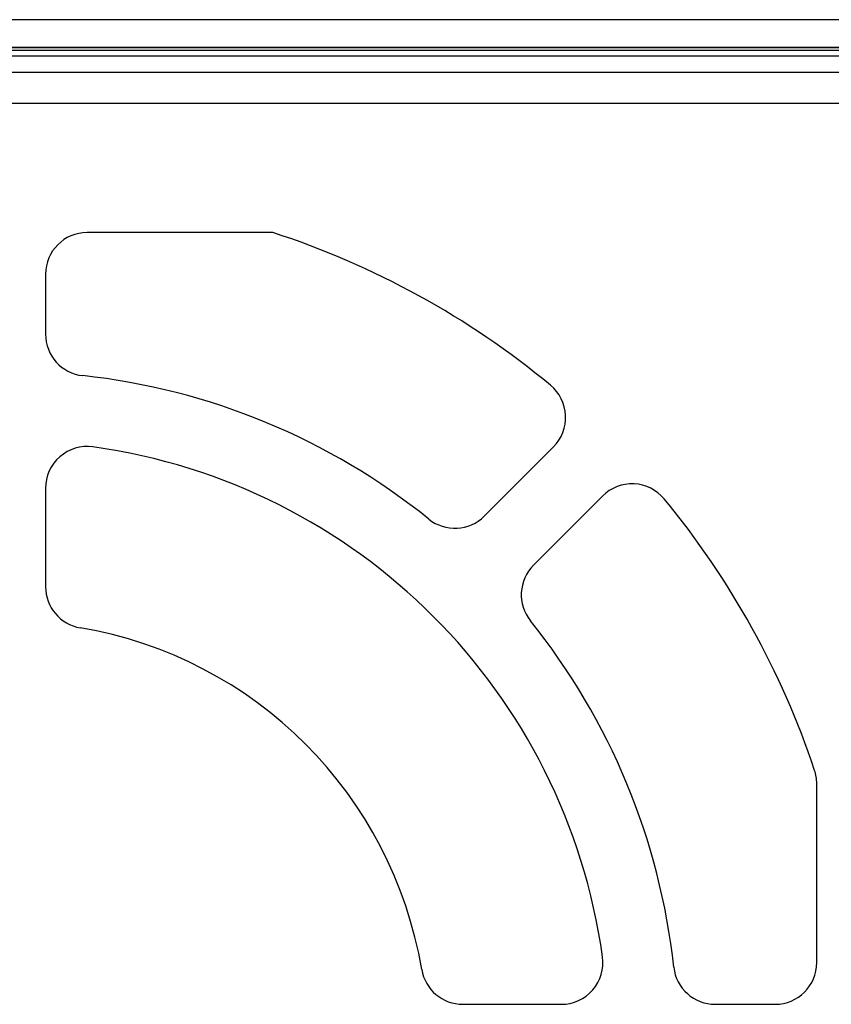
# Model space of a CAD drawing. Header units: millimetres. Extents: x 0 to 93, y 0 to 191.
# Tile 114 of 148: x 41 to 70, y 155 to 190. Entities that reach past the tile are written whole.
import ezdxf

# ---------------------------------------------------------------- set-up
doc = ezdxf.new("R2010")
doc.units = ezdxf.units.MM
doc.layers.add('MAIN-1', color=7, linetype='Continuous')
doc.layers.add('MAIN-2', color=7, linetype='Continuous')

msp = doc.modelspace()

# ---------------------------------------------------------------- linework, layer by layer
at = {"layer": 'MAIN-1'}
for p, q in [((80.9, 190), (12.1, 190)), ((1.9, 188.9), (91.1, 188.9)), ((80.9, 189), (12.1, 189)), ((91.1, 188.1), (1.9, 188.1)), ((49.67, 182.346), (42.99, 182.346)), ((41.49, 180.846), (41.49, 178.691)), ((57.282, 172.15), (59.77, 174.638)), ((41.49, 173.15), (41.49, 169.609)), ((61.538, 172.87), (59.05, 170.382)), ((69.246, 156.09), (69.246, 162.529)), ((56.509, 154.59), (60.05, 154.59)), ((65.591, 154.59), (67.746, 154.59))]:
    msp.add_line(p, q, dxfattribs=at)
for centre, radius, start, end in [((42.99, 180.846), 1.5, 90, 180), ((40.24, 153.34), 30.5, 50.4415, 71.9903), ((42.99, 178.691), 1.5, 180, 263.809), ((40.24, 153.34), 24, 51.1911, 83.809), ((58.709, 175.698), 1.5, 315.0001, 50.4415), ((42.99, 173.15), 1.5, 82.0968, 180), ((40.24, 153.34), 21.5, 7.9032, 82.0968), ((62.598, 171.809), 1.5, 39.5587, 135.0001), ((40.24, 153.34), 30.5, 18.4736, 39.5587), ((56.221, 173.211), 1.5, 231.1911, 315.0001), ((60.111, 169.322), 1.5, 135.0001, 218.8092), ((42.99, 169.609), 1.5, 180, 260.406), ((40.24, 153.34), 24, 6.191, 38.8091), ((40.24, 153.34), 15, 9.5941, 80.4059), ((67.746, 162.529), 1.5, 0, 18.4736), ((60.05, 156.09), 1.5, 270, 7.9032), ((56.509, 156.09), 1.5, 189.594, 270), ((65.591, 156.09), 1.5, 186.191, 270), ((67.746, 156.09), 1.5, 270, 0)]:
    msp.add_arc(centre, radius, start, end, dxfattribs=at)
at = {"layer": 'MAIN-2'}
for p, q in [((2.5, 189), (90.5, 189)), ((10.552, 188.7), (82.647, 188.7)), ((91.1, 188.1), (1.9, 188.1)), ((5, 187), (87.4, 187)), ((42.99, 182.346), (42.99, 182.346)), ((49.67, 182.346), (49.67, 182.346)), ((41.49, 180.846), (41.49, 180.846)), ((41.49, 178.691), (41.49, 178.691)), ((42.828, 177.2), (42.828, 177.2)), ((59.664, 176.855), (59.664, 176.855)), ((43.196, 174.636), (43.196, 174.636)), ((59.77, 174.638), (59.77, 174.638)), ((41.49, 173.15), (41.49, 173.15)), ((61.538, 172.87), (61.538, 172.87)), ((63.755, 172.764), (63.755, 172.764)), ((57.282, 172.15), (57.282, 172.15)), ((55.281, 172.042), (55.281, 172.042)), ((59.05, 170.382), (59.05, 170.382)), ((41.49, 169.609), (41.49, 169.609)), ((58.942, 168.381), (58.942, 168.381)), ((42.74, 168.13), (42.74, 168.13)), ((69.168, 163.004), (69.168, 163.004)), ((69.246, 162.529), (69.246, 162.529)), ((61.536, 156.296), (61.536, 156.296)), ((55.03, 155.84), (55.03, 155.84)), ((64.1, 155.928), (64.1, 155.928)), ((69.246, 156.09), (69.246, 156.09)), ((56.509, 154.59), (56.509, 154.59)), ((60.05, 154.59), (60.05, 154.59)), ((65.591, 154.59), (65.591, 154.59)), ((67.746, 154.59), (67.746, 154.59))]:
    msp.add_line(p, q, dxfattribs=at)

doc.saveas('drawing.dxf')
